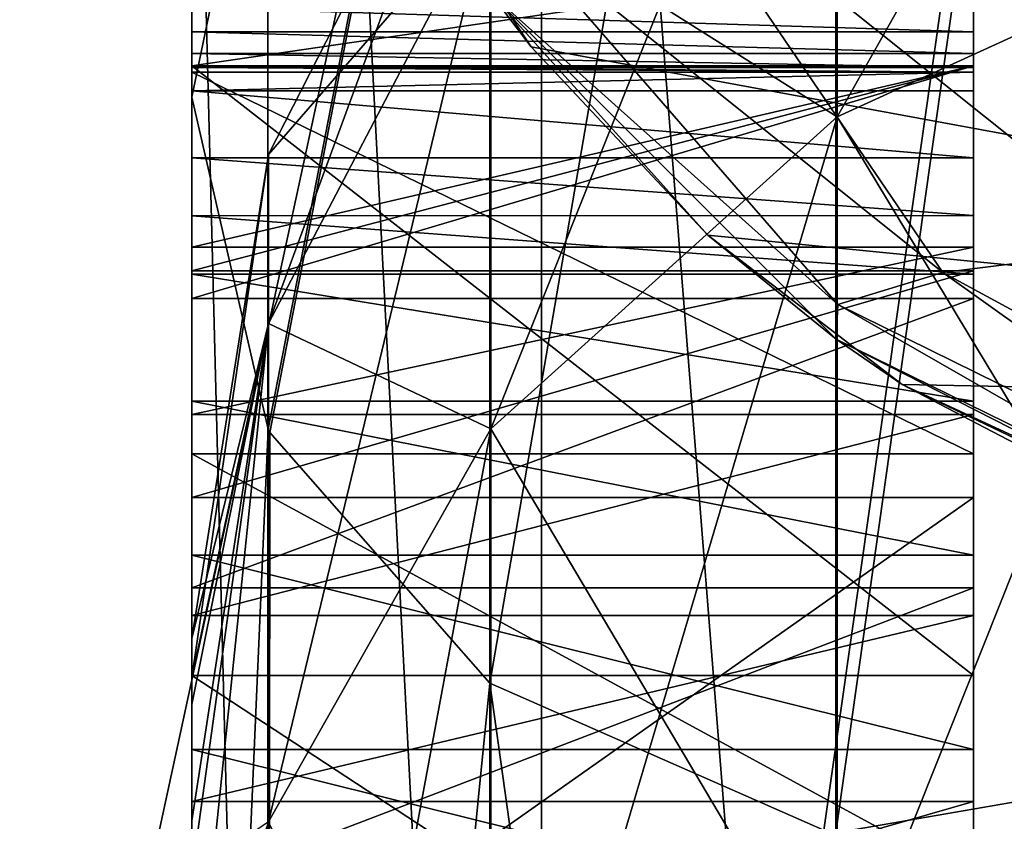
# Model space of a CAD drawing. Header units: millimetres. Extents: x -143 to 143, y -35 to 35.
# Tile 33 of 256: x -141.56 to -140.93, y 3.883 to 4.395. Entities that reach past the tile are written whole.
import ezdxf

# ---------------------------------------------------------------- set-up
doc = ezdxf.new("R2010")
doc.units = ezdxf.units.MM
doc.header["$LTSCALE"] = 65.185185
for name, color, linetype in [('1820', 7, 'CONTINUOUS'), ('1826', 7, 'CONTINUOUS'), ('1832', 7, 'CONTINUOUS'), ('1861', 7, 'CONTINUOUS'), ('1915', 7, 'CONTINUOUS'), ('1916', 7, 'CONTINUOUS'), ('1917', 7, 'CONTINUOUS'), ('1926', 7, 'CONTINUOUS'), ('1927', 7, 'CONTINUOUS'), ('1928', 7, 'CONTINUOUS'), ('1929', 7, 'CONTINUOUS'), ('1930', 7, 'CONTINUOUS'), ('1931', 7, 'CONTINUOUS'), ('1932', 7, 'CONTINUOUS'), ('1942', 7, 'CONTINUOUS'), ('1943', 7, 'CONTINUOUS'), ('1944', 7, 'CONTINUOUS'), ('1945', 7, 'CONTINUOUS'), ('1946', 7, 'CONTINUOUS'), ('1947', 7, 'CONTINUOUS'), ('1956', 7, 'CONTINUOUS'), ('1957', 7, 'CONTINUOUS'), ('2069', 7, 'CONTINUOUS'), ('2072', 7, 'CONTINUOUS'), ('2110', 7, 'CONTINUOUS'), ('2111', 7, 'CONTINUOUS'), ('2112', 7, 'CONTINUOUS'), ('2130', 7, 'CONTINUOUS'), ('2142', 7, 'CONTINUOUS'), ('2187', 7, 'CONTINUOUS'), ('2188', 7, 'CONTINUOUS'), ('2190', 7, 'CONTINUOUS')]:
    doc.layers.add(name, color=color, linetype=linetype)

msp = doc.modelspace()

# ---------------------------------------------------------------- linework, layer by layer
at = {"layer": '1820', "linetype": 'CONTINUOUS'}
for points in [[(-141.45, 4.24977, 11.98312), (-141.45, 4.36589, 12.0447), (-141.45, 3.97577, 12.6496), (-141.45, 4.24977, 11.98312)], [(-141.45, 3.97577, 12.6496), (-141.45, 4.36589, 12.0447), (-141.45, 4.36589, 12.69257), (-141.45, 3.97577, 12.6496)], [(-141.45, 4.14269, 11.92994), (-141.45, 4.24977, 11.98312), (-141.45, 3.97577, 12.6496), (-141.45, 4.14269, 11.92994)], [(-141.45, 4.01425, 11.87307), (-141.45, 4.14269, 11.92994), (-141.45, 3.97577, 12.6496), (-141.45, 4.01425, 11.87307)], [(-141.45, 3.89523, 11.82665), (-141.45, 4.01425, 11.87307), (-141.45, 3.97577, 12.6496), (-141.45, 3.89523, 11.82665)], [(-141.45, 3.64787, 12.61004), (-141.45, 3.89523, 11.82665), (-141.45, 3.97577, 12.6496), (-141.45, 3.64787, 12.61004)], [(-141.45, 3.75136, 11.7802), (-141.45, 3.89523, 11.82665), (-141.45, 3.64787, 12.61004), (-141.45, 3.75136, 11.7802)]]:
    msp.add_3dface(points, dxfattribs=at)
at = {"layer": '1826', "linetype": 'CONTINUOUS'}
for points in [[(-141.45, 3.99944, 0.06678), (-141.45, 3.95722, 0.58343), (-141.45, 3.97449, -0.45099), (-141.45, 3.99944, 0.06678)], [(-141.45, 3.97449, -0.45099), (-141.45, 3.95722, 0.58343), (-141.45, 3.8828, -0.96118), (-141.45, 3.97449, -0.45099)], [(-141.45, 3.95722, 0.58343), (-141.45, 3.84855, 1.09027), (-141.45, 3.8828, -0.96118), (-141.45, 3.95722, 0.58343)], [(-141.45, 3.8828, -0.96118), (-141.45, 3.84855, 1.09027), (-141.45, 3.7259, -1.45521), (-141.45, 3.8828, -0.96118)]]:
    msp.add_3dface(points, dxfattribs=at)
at = {"layer": '1832', "linetype": 'CONTINUOUS'}
for points in [[(-141.45, 4.34574, 7.88128), (-141.45, 10.47968, 14.01522), (-141.45, 4.73728, 11.5), (-141.45, 4.34574, 7.88128)], [(-141.45, 4.75867, 16.84058), (-141.45, 3.19527, 17.20582), (-141.45, 4.67487, 13.20992), (-141.45, 4.75867, 16.84058)], [(-141.45, 4.40303, 11.5), (-141.45, 4.34574, 7.88128), (-141.45, 4.73728, 11.5), (-141.45, 4.40303, 11.5)], [(-141.45, 4.67487, 13.20992), (-141.45, 3.19527, 17.20582), (-141.45, 4.60791, 13.35601), (-141.45, 4.67487, 13.20992)], [(-141.45, 4.60791, 13.35601), (-141.45, 3.19527, 17.20582), (-141.45, 4.50345, 13.47822), (-141.45, 4.60791, 13.35601)], [(-141.45, 4.50345, 13.47822), (-141.45, 3.19527, 17.20582), (-141.45, 4.43891, 13.53025), (-141.45, 4.50345, 13.47822)], [(-141.45, 4.43891, 13.53025), (-141.45, 3.19527, 17.20582), (-141.45, 4.36589, 13.57565), (-141.45, 4.43891, 13.53025)], [(-141.45, 4.38762, 11.56508), (-141.45, 4.34574, 7.88128), (-141.45, 4.40303, 11.5), (-141.45, 4.38762, 11.56508)], [(-141.45, 4.37376, 11.6361), (-141.45, 4.34574, 7.88128), (-141.45, 4.38762, 11.56508), (-141.45, 4.37376, 11.6361)], [(-141.45, 4.36466, 11.69958), (-141.45, 4.34574, 7.88128), (-141.45, 4.37376, 11.6361), (-141.45, 4.36466, 11.69958)], [(-141.45, 4.36589, 13.57565), (-141.45, 3.19527, 17.20582), (-141.45, 4.21698, 13.64094), (-141.45, 4.36589, 13.57565)], [(-141.45, 4.30686, 13.228), (-141.45, 4.26995, 13.27002), (-141.45, 4.36589, 12.96492), (-141.45, 4.30686, 13.228)], [(-141.45, 4.36589, 12.96492), (-141.45, 4.26995, 13.27002), (-141.45, 4.23467, 12.94953), (-141.45, 4.36589, 12.96492)], [(-141.45, 4.3499, 13.14847), (-141.45, 4.30686, 13.228), (-141.45, 4.36589, 12.96492), (-141.45, 4.3499, 13.14847)], [(-141.45, 4.36169, 13.10088), (-141.45, 4.3499, 13.14847), (-141.45, 4.36589, 12.96492), (-141.45, 4.36169, 13.10088)], [(-141.45, 4.36589, 13.04746), (-141.45, 4.36169, 13.10088), (-141.45, 4.36589, 12.96492), (-141.45, 4.36589, 13.04746)], [(-141.45, 4.36176, 11.75997), (-141.45, 4.34574, 7.88128), (-141.45, 4.36466, 11.69958), (-141.45, 4.36176, 11.75997)], [(-141.45, 4.11761, 11.6242), (-141.45, 4.34574, 7.88128), (-141.45, 4.36176, 11.75997), (-141.45, 4.11761, 11.6242)], [(-141.45, 3.01269, 8.48079), (-141.45, 4.34574, 7.88128), (-141.45, 3.14226, 11.44109), (-141.45, 3.01269, 8.48079)], [(-141.45, 3.14226, 11.44109), (-141.45, 4.34574, 7.88128), (-141.45, 3.28473, 11.43398), (-141.45, 3.14226, 11.44109)], [(-141.45, 3.28473, 11.43398), (-141.45, 4.34574, 7.88128), (-141.45, 3.57377, 11.45548), (-141.45, 3.28473, 11.43398)], [(-141.45, 3.57377, 11.45548), (-141.45, 4.34574, 7.88128), (-141.45, 3.84536, 11.51839), (-141.45, 3.57377, 11.45548)], [(-141.45, 3.84536, 11.51839), (-141.45, 4.34574, 7.88128), (-141.45, 4.11761, 11.6242), (-141.45, 3.84536, 11.51839)], [(-141.45, 4.26995, 13.27002), (-141.45, 4.23245, 13.30438), (-141.45, 4.23467, 12.94953), (-141.45, 4.26995, 13.27002)], [(-141.45, 4.23245, 13.30438), (-141.45, 4.15131, 13.35695), (-141.45, 4.23467, 12.94953), (-141.45, 4.23245, 13.30438)], [(-141.45, 4.23467, 12.94953), (-141.45, 4.15131, 13.35695), (-141.45, 4.08964, 12.93347), (-141.45, 4.23467, 12.94953)], [(-141.45, 4.21698, 13.64094), (-141.45, 3.19527, 17.20582), (-141.45, 4.03199, 13.68907), (-141.45, 4.21698, 13.64094)], [(-141.45, 4.15131, 13.35695), (-141.45, 4.05269, 13.39613), (-141.45, 4.08964, 12.93347), (-141.45, 4.15131, 13.35695)], [(-141.45, 3.92847, 13.4271), (-141.45, 3.80441, 13.44543), (-141.45, 4.08964, 12.93347), (-141.45, 3.92847, 13.4271)], [(-141.45, 4.08964, 12.93347), (-141.45, 3.80441, 13.44543), (-141.45, 3.73726, 12.89331), (-141.45, 4.08964, 12.93347)], [(-141.45, 4.05269, 13.39613), (-141.45, 3.92847, 13.4271), (-141.45, 4.08964, 12.93347), (-141.45, 4.05269, 13.39613)], [(-141.45, 4.03199, 13.68907), (-141.45, 3.19527, 17.20582), (-141.45, 3.84073, 13.71537), (-141.45, 4.03199, 13.68907)]]:
    msp.add_3dface(points, dxfattribs=at)
at = {"layer": '1861', "linetype": 'CONTINUOUS'}
for points in [[(-140.95, 4.36589, 13.57565), (-140.95, 4.40303, 11.5), (-140.95, 4.43891, 13.53024), (-140.95, 4.36589, 13.57565)], [(-140.95, 4.38762, 11.56508), (-140.95, 4.40303, 11.5), (-140.95, 4.36589, 13.57565), (-140.95, 4.38762, 11.56508)], [(-140.95, 4.37376, 11.6361), (-140.95, 4.38762, 11.56508), (-140.95, 4.36589, 13.57565), (-140.95, 4.37376, 11.6361)], [(-140.95, 4.36466, 11.69958), (-140.95, 4.37376, 11.6361), (-140.95, 4.36589, 12.0447), (-140.95, 4.36466, 11.69958)], [(-140.95, 4.36589, 12.96492), (-140.95, 4.37376, 11.6361), (-140.95, 4.36589, 13.04746), (-140.95, 4.36589, 12.96492)], [(-140.95, 4.37376, 11.6361), (-140.95, 4.36589, 12.96492), (-140.95, 4.36589, 12.69257), (-140.95, 4.37376, 11.6361)], [(-140.95, 4.36589, 13.04746), (-140.95, 4.37376, 11.6361), (-140.95, 4.36589, 13.57565), (-140.95, 4.36589, 13.04746)], [(-140.95, 4.36589, 12.0447), (-140.95, 4.37376, 11.6361), (-140.95, 4.36589, 12.69257), (-140.95, 4.36589, 12.0447)], [(-140.95, 4.36176, 11.75997), (-140.95, 4.36466, 11.69958), (-140.95, 4.36589, 12.0447), (-140.95, 4.36176, 11.75997)], [(-140.95, 4.24977, 11.98312), (-140.95, 4.36176, 11.75997), (-140.95, 4.36589, 12.0447), (-140.95, 4.24977, 11.98312)], [(-140.95, 4.23467, 12.94953), (-140.95, 4.08964, 12.93347), (-140.95, 4.36589, 12.69257), (-140.95, 4.23467, 12.94953)], [(-140.95, 4.36589, 12.69257), (-140.95, 4.08964, 12.93347), (-140.95, 3.97579, 12.6496), (-140.95, 4.36589, 12.69257)], [(-140.95, 4.36589, 12.96492), (-140.95, 4.23467, 12.94953), (-140.95, 4.36589, 12.69257), (-140.95, 4.36589, 12.96492)], [(-140.95, 4.36169, 13.10088), (-140.95, 4.36589, 13.04746), (-140.95, 4.36589, 13.57565), (-140.95, 4.36169, 13.10088)], [(-140.95, 4.34989, 13.14849), (-140.95, 4.36169, 13.10088), (-140.95, 4.36589, 13.57565), (-140.95, 4.34989, 13.14849)], [(-140.95, 4.21698, 13.64094), (-140.95, 4.34989, 13.14849), (-140.95, 4.36589, 13.57565), (-140.95, 4.21698, 13.64094)], [(-140.95, 4.11762, 11.6242), (-140.95, 4.36176, 11.75997), (-140.95, 4.14269, 11.92994), (-140.95, 4.11762, 11.6242)], [(-140.95, 4.14269, 11.92994), (-140.95, 4.36176, 11.75997), (-140.95, 4.24977, 11.98312), (-140.95, 4.14269, 11.92994)], [(-140.95, 4.30686, 13.228), (-140.95, 4.34989, 13.14849), (-140.95, 4.21698, 13.64094), (-140.95, 4.30686, 13.228)], [(-140.95, 4.26997, 13.27), (-140.95, 4.30686, 13.228), (-140.95, 4.21698, 13.64094), (-140.95, 4.26997, 13.27)], [(-140.95, 4.23247, 13.30436), (-140.95, 4.26997, 13.27), (-140.95, 4.21698, 13.64094), (-140.95, 4.23247, 13.30436)], [(-140.95, 4.15131, 13.35695), (-140.95, 4.23247, 13.30436), (-140.95, 4.21698, 13.64094), (-140.95, 4.15131, 13.35695)], [(-140.95, 4.03199, 13.68906), (-140.95, 4.15131, 13.35695), (-140.95, 4.21698, 13.64094), (-140.95, 4.03199, 13.68906)], [(-140.95, 4.05269, 13.39613), (-140.95, 4.15131, 13.35695), (-140.95, 4.03199, 13.68906), (-140.95, 4.05269, 13.39613)], [(-140.95, 4.11762, 11.6242), (-140.95, 4.14269, 11.92994), (-140.95, 4.01426, 11.87307), (-140.95, 4.11762, 11.6242)], [(-140.95, 3.84536, 11.51839), (-140.95, 4.11762, 11.6242), (-140.95, 3.89523, 11.82665), (-140.95, 3.84536, 11.51839)], [(-140.95, 3.89523, 11.82665), (-140.95, 4.11762, 11.6242), (-140.95, 4.01426, 11.87307), (-140.95, 3.89523, 11.82665)], [(-140.95, 4.08964, 12.93347), (-140.95, 3.73724, 12.89331), (-140.95, 3.97579, 12.6496), (-140.95, 4.08964, 12.93347)], [(-140.95, 3.92847, 13.4271), (-140.95, 4.05269, 13.39613), (-140.95, 4.03199, 13.68906), (-140.95, 3.92847, 13.4271)], [(-140.95, 3.84073, 13.71537), (-140.95, 3.92847, 13.4271), (-140.95, 4.03199, 13.68906), (-140.95, 3.84073, 13.71537)], [(-140.95, 3.97579, 12.6496), (-140.95, 3.73724, 12.89331), (-140.95, 3.64787, 12.61004), (-140.95, 3.97579, 12.6496)], [(-140.95, 3.80441, 13.44543), (-140.95, 3.92847, 13.4271), (-140.95, 3.84073, 13.71537), (-140.95, 3.80441, 13.44543)], [(-140.95, 3.75136, 11.7802), (-140.95, 3.84536, 11.51839), (-140.95, 3.89523, 11.82665), (-140.95, 3.75136, 11.7802)]]:
    msp.add_3dface(points, dxfattribs=at)
at = {"layer": '1915', "linetype": 'CONTINUOUS'}
for points in [[(-141.45, 4.38762, 11.56508), (-141.45, 4.40303, 11.5), (-140.95, 4.38762, 11.56508), (-141.45, 4.38762, 11.56508)], [(-141.45, 4.40303, 11.5), (-140.95, 4.40303, 11.5), (-140.95, 4.38762, 11.56508), (-141.45, 4.40303, 11.5)], [(-141.45, 4.37376, 11.6361), (-141.45, 4.38762, 11.56508), (-140.95, 4.37376, 11.6361), (-141.45, 4.37376, 11.6361)], [(-141.45, 4.38762, 11.56508), (-140.95, 4.38762, 11.56508), (-140.95, 4.37376, 11.6361), (-141.45, 4.38762, 11.56508)]]:
    msp.add_3dface(points, dxfattribs=at)
at = {"layer": '1916', "linetype": 'CONTINUOUS'}
for points in [[(-141.45, 4.36466, 11.69958), (-141.45, 4.37376, 11.6361), (-140.95, 4.36466, 11.69958), (-141.45, 4.36466, 11.69958)], [(-141.45, 4.37376, 11.6361), (-140.95, 4.37376, 11.6361), (-140.95, 4.36466, 11.69958), (-141.45, 4.37376, 11.6361)], [(-141.45, 4.36176, 11.75997), (-141.45, 4.36466, 11.69958), (-140.95, 4.36176, 11.75997), (-141.45, 4.36176, 11.75997)], [(-141.45, 4.36466, 11.69958), (-140.95, 4.36466, 11.69958), (-140.95, 4.36176, 11.75997), (-141.45, 4.36466, 11.69958)]]:
    msp.add_3dface(points, dxfattribs=at)
at = {"layer": '1917', "linetype": 'CONTINUOUS'}
for points in [[(-141.45, 4.11761, 11.6242), (-141.45, 4.36176, 11.75997), (-140.95, 4.11762, 11.6242), (-141.45, 4.11761, 11.6242)], [(-141.45, 4.36176, 11.75997), (-140.95, 4.36176, 11.75997), (-140.95, 4.11762, 11.6242), (-141.45, 4.36176, 11.75997)], [(-141.45, 4.11761, 11.6242), (-140.95, 4.11762, 11.6242), (-140.95, 3.84536, 11.51839), (-141.45, 4.11761, 11.6242)], [(-141.45, 3.84536, 11.51839), (-141.45, 4.11761, 11.6242), (-140.95, 3.84536, 11.51839), (-141.45, 3.84536, 11.51839)]]:
    msp.add_3dface(points, dxfattribs=at)
at = {"layer": '1926', "linetype": 'CONTINUOUS'}
for points in [[(-141.45, 4.08964, 12.93347), (-141.45, 3.73726, 12.89331), (-140.95, 4.08964, 12.93347), (-141.45, 4.08964, 12.93347)], [(-141.45, 3.73726, 12.89331), (-140.95, 3.73724, 12.89331), (-140.95, 4.08964, 12.93347), (-141.45, 3.73726, 12.89331)]]:
    msp.add_3dface(points, dxfattribs=at)
at = {"layer": '1927', "linetype": 'CONTINUOUS'}
for points in [[(-141.45, 4.36589, 12.96492), (-141.45, 4.23467, 12.94953), (-140.95, 4.36589, 12.96492), (-141.45, 4.36589, 12.96492)], [(-141.45, 4.23467, 12.94953), (-140.95, 4.23467, 12.94953), (-140.95, 4.36589, 12.96492), (-141.45, 4.23467, 12.94953)], [(-141.45, 4.23467, 12.94953), (-141.45, 4.08964, 12.93347), (-140.95, 4.23467, 12.94953), (-141.45, 4.23467, 12.94953)], [(-141.45, 4.08964, 12.93347), (-140.95, 4.08964, 12.93347), (-140.95, 4.23467, 12.94953), (-141.45, 4.08964, 12.93347)]]:
    msp.add_3dface(points, dxfattribs=at)
at = {"layer": '1928', "linetype": 'CONTINUOUS'}
for points in [[(-141.45, 4.36589, 13.04746), (-141.45, 4.36589, 12.96492), (-140.95, 4.36589, 12.96492), (-141.45, 4.36589, 13.04746)], [(-141.45, 4.36589, 13.04746), (-140.95, 4.36589, 12.96492), (-140.95, 4.36589, 13.04746), (-141.45, 4.36589, 13.04746)]]:
    msp.add_3dface(points, dxfattribs=at)
at = {"layer": '1929', "linetype": 'CONTINUOUS'}
for points in [[(-141.45, 4.36169, 13.10088), (-141.45, 4.36589, 13.04746), (-140.95, 4.36169, 13.10088), (-141.45, 4.36169, 13.10088)], [(-141.45, 4.36589, 13.04746), (-140.95, 4.36589, 13.04746), (-140.95, 4.36169, 13.10088), (-141.45, 4.36589, 13.04746)], [(-141.45, 4.3499, 13.14847), (-141.45, 4.36169, 13.10088), (-140.95, 4.36169, 13.10088), (-141.45, 4.3499, 13.14847)], [(-141.45, 4.3499, 13.14847), (-140.95, 4.36169, 13.10088), (-140.95, 4.34989, 13.14849), (-141.45, 4.3499, 13.14847)], [(-141.45, 4.30686, 13.228), (-141.45, 4.3499, 13.14847), (-140.95, 4.30686, 13.228), (-141.45, 4.30686, 13.228)], [(-141.45, 4.3499, 13.14847), (-140.95, 4.34989, 13.14849), (-140.95, 4.30686, 13.228), (-141.45, 4.3499, 13.14847)]]:
    msp.add_3dface(points, dxfattribs=at)
at = {"layer": '1930', "linetype": 'CONTINUOUS'}
for points in [[(-141.45, 4.26995, 13.27002), (-141.45, 4.30686, 13.228), (-140.95, 4.26997, 13.27), (-141.45, 4.26995, 13.27002)], [(-141.45, 4.30686, 13.228), (-140.95, 4.30686, 13.228), (-140.95, 4.26997, 13.27), (-141.45, 4.30686, 13.228)], [(-141.45, 4.26995, 13.27002), (-140.95, 4.26997, 13.27), (-140.95, 4.23247, 13.30436), (-141.45, 4.26995, 13.27002)], [(-141.45, 4.23245, 13.30438), (-141.45, 4.26995, 13.27002), (-140.95, 4.23247, 13.30436), (-141.45, 4.23245, 13.30438)], [(-141.45, 4.23245, 13.30438), (-140.95, 4.23247, 13.30436), (-140.95, 4.15131, 13.35695), (-141.45, 4.23245, 13.30438)], [(-141.45, 4.15131, 13.35695), (-141.45, 4.23245, 13.30438), (-140.95, 4.15131, 13.35695), (-141.45, 4.15131, 13.35695)]]:
    msp.add_3dface(points, dxfattribs=at)
at = {"layer": '1931', "linetype": 'CONTINUOUS'}
for points in [[(-141.45, 4.05269, 13.39613), (-141.45, 4.15131, 13.35695), (-140.95, 4.05269, 13.39613), (-141.45, 4.05269, 13.39613)], [(-141.45, 4.15131, 13.35695), (-140.95, 4.15131, 13.35695), (-140.95, 4.05269, 13.39613), (-141.45, 4.15131, 13.35695)], [(-141.45, 3.92847, 13.4271), (-141.45, 4.05269, 13.39613), (-140.95, 3.92847, 13.4271), (-141.45, 3.92847, 13.4271)], [(-141.45, 4.05269, 13.39613), (-140.95, 4.05269, 13.39613), (-140.95, 3.92847, 13.4271), (-141.45, 4.05269, 13.39613)]]:
    msp.add_3dface(points, dxfattribs=at)
at = {"layer": '1932', "linetype": 'CONTINUOUS'}
for points in [[(-141.45, 3.80441, 13.44543), (-141.45, 3.92847, 13.4271), (-140.95, 3.80441, 13.44543), (-141.45, 3.80441, 13.44543)], [(-141.45, 3.92847, 13.4271), (-140.95, 3.92847, 13.4271), (-140.95, 3.80441, 13.44543), (-141.45, 3.92847, 13.4271)]]:
    msp.add_3dface(points, dxfattribs=at)
at = {"layer": '1942', "linetype": 'CONTINUOUS'}
for points in [[(-141.45, 4.03199, 13.68907), (-141.45, 3.84073, 13.71537), (-140.95, 4.03199, 13.68906), (-141.45, 4.03199, 13.68907)], [(-141.45, 3.84073, 13.71537), (-140.95, 3.84073, 13.71537), (-140.95, 4.03199, 13.68906), (-141.45, 3.84073, 13.71537)]]:
    msp.add_3dface(points, dxfattribs=at)
at = {"layer": '1943', "linetype": 'CONTINUOUS'}
for points in [[(-141.45, 4.36589, 13.57565), (-141.45, 4.21698, 13.64094), (-140.95, 4.36589, 13.57565), (-141.45, 4.36589, 13.57565)], [(-141.45, 4.21698, 13.64094), (-140.95, 4.21698, 13.64094), (-140.95, 4.36589, 13.57565), (-141.45, 4.21698, 13.64094)], [(-141.45, 4.21698, 13.64094), (-141.45, 4.03199, 13.68907), (-140.95, 4.21698, 13.64094), (-141.45, 4.21698, 13.64094)], [(-141.45, 4.03199, 13.68907), (-140.95, 4.03199, 13.68906), (-140.95, 4.21698, 13.64094), (-141.45, 4.03199, 13.68907)]]:
    msp.add_3dface(points, dxfattribs=at)
at = {"layer": '1944', "linetype": 'CONTINUOUS'}
for points in [[(-141.45, 4.43891, 13.53025), (-141.45, 4.36589, 13.57565), (-140.95, 4.43891, 13.53024), (-141.45, 4.43891, 13.53025)], [(-141.45, 4.36589, 13.57565), (-140.95, 4.36589, 13.57565), (-140.95, 4.43891, 13.53024), (-141.45, 4.36589, 13.57565)]]:
    msp.add_3dface(points, dxfattribs=at)
at = {"layer": '1945', "linetype": 'CONTINUOUS'}
for points in [[(-141.45, 4.36589, 12.0447), (-141.45, 4.24977, 11.98312), (-140.95, 4.36589, 12.0447), (-141.45, 4.36589, 12.0447)], [(-141.45, 4.24977, 11.98312), (-140.95, 4.24977, 11.98312), (-140.95, 4.36589, 12.0447), (-141.45, 4.24977, 11.98312)], [(-141.45, 4.24977, 11.98312), (-141.45, 4.14269, 11.92994), (-140.95, 4.24977, 11.98312), (-141.45, 4.24977, 11.98312)], [(-141.45, 4.14269, 11.92994), (-140.95, 4.14269, 11.92994), (-140.95, 4.24977, 11.98312), (-141.45, 4.14269, 11.92994)]]:
    msp.add_3dface(points, dxfattribs=at)
at = {"layer": '1946', "linetype": 'CONTINUOUS'}
for points in [[(-141.45, 4.36589, 12.69257), (-141.45, 4.36589, 12.0447), (-140.95, 4.36589, 12.69257), (-141.45, 4.36589, 12.69257)], [(-141.45, 4.36589, 12.0447), (-140.95, 4.36589, 12.0447), (-140.95, 4.36589, 12.69257), (-141.45, 4.36589, 12.0447)]]:
    msp.add_3dface(points, dxfattribs=at)
at = {"layer": '1947', "linetype": 'CONTINUOUS'}
for points in [[(-141.45, 3.97577, 12.6496), (-141.45, 4.36589, 12.69257), (-140.95, 3.97579, 12.6496), (-141.45, 3.97577, 12.6496)], [(-141.45, 4.36589, 12.69257), (-140.95, 4.36589, 12.69257), (-140.95, 3.97579, 12.6496), (-141.45, 4.36589, 12.69257)], [(-141.45, 3.97577, 12.6496), (-140.95, 3.97579, 12.6496), (-140.95, 3.64787, 12.61004), (-141.45, 3.97577, 12.6496)], [(-141.45, 3.64787, 12.61004), (-141.45, 3.97577, 12.6496), (-140.95, 3.64787, 12.61004), (-141.45, 3.64787, 12.61004)]]:
    msp.add_3dface(points, dxfattribs=at)
at = {"layer": '1956', "linetype": 'CONTINUOUS'}
for points in [[(-141.45, 3.89523, 11.82665), (-141.45, 3.75136, 11.7802), (-140.95, 3.89523, 11.82665), (-141.45, 3.89523, 11.82665)], [(-141.45, 3.75136, 11.7802), (-140.95, 3.75136, 11.7802), (-140.95, 3.89523, 11.82665), (-141.45, 3.75136, 11.7802)]]:
    msp.add_3dface(points, dxfattribs=at)
at = {"layer": '1957', "linetype": 'CONTINUOUS'}
for points in [[(-141.45, 4.14269, 11.92994), (-141.45, 4.01425, 11.87307), (-140.95, 4.14269, 11.92994), (-141.45, 4.14269, 11.92994)], [(-140.95, 4.14269, 11.92994), (-141.45, 4.01425, 11.87307), (-140.95, 4.01426, 11.87307), (-140.95, 4.14269, 11.92994)], [(-141.45, 4.01425, 11.87307), (-141.45, 3.89523, 11.82665), (-140.95, 4.01426, 11.87307), (-141.45, 4.01425, 11.87307)], [(-141.45, 3.89523, 11.82665), (-140.95, 3.89523, 11.82665), (-140.95, 4.01426, 11.87307), (-141.45, 3.89523, 11.82665)]]:
    msp.add_3dface(points, dxfattribs=at)
at = {"layer": '2069', "linetype": 'CONTINUOUS'}
for points in [[(-140.75902, 5.99703, 17.44927), (-140.75902, 3.04006, 18.19889), (-141.03804, 5.89815, 17.33278), (-140.75902, 5.99703, 17.44927)], [(-141.03804, 5.89815, 17.33278), (-141.03804, 2.98918, 18.06317), (-141.25939, 5.77795, 17.13957), (-141.03804, 5.89815, 17.33278)], [(-141.03804, 5.89815, 17.33278), (-140.75902, 3.04006, 18.19889), (-141.03804, 2.98918, 18.06317), (-141.03804, 5.89815, 17.33278)], [(-141.25939, 5.77795, 17.13957), (-141.25939, 2.92758, 17.84878), (-141.40135, 5.64816, 16.88868), (-141.25939, 5.77795, 17.13957)], [(-141.25939, 5.77795, 17.13957), (-141.03804, 2.98918, 18.06317), (-141.25939, 2.92758, 17.84878), (-141.25939, 5.77795, 17.13957)], [(-141.45, 4.75867, 16.84058), (-141.40135, 5.64816, 16.88868), (-141.40135, 2.86125, 17.57676), (-141.45, 4.75867, 16.84058)], [(-141.40135, 5.64816, 16.88868), (-141.25939, 2.92758, 17.84878), (-141.40135, 2.86125, 17.57676), (-141.40135, 5.64816, 16.88868)], [(-141.45, 3.19527, 17.20582), (-141.45, 4.75867, 16.84058), (-141.40135, 2.86125, 17.57676), (-141.45, 3.19527, 17.20582)]]:
    msp.add_3dface(points, dxfattribs=at)
at = {"layer": '2072', "linetype": 'CONTINUOUS'}
for points in [[(-141.45, 10.47968, 14.01522), (-141.45, 4.34574, 7.88128), (-139.95, 11.59059, 14.41902), (-141.45, 10.47968, 14.01522)], [(-139.95, 11.59059, 14.41902), (-141.45, 4.34574, 7.88128), (-141.40133, 4.13348, 7.64607), (-139.95, 11.59059, 14.41902)], [(-141.40025, 4.13135, 7.64343), (-139.95, 11.59059, 14.41902), (-141.40133, 4.13348, 7.64607), (-141.40025, 4.13135, 7.64343)], [(-141.25938, 3.97091, 7.41658), (-139.95, 11.59059, 14.41902), (-141.40025, 4.13135, 7.64343), (-141.25938, 3.97091, 7.41658)], [(-141.04564, 3.87698, 7.22189), (-139.95, 11.59059, 14.41902), (-141.25938, 3.97091, 7.41658), (-141.04564, 3.87698, 7.22189)], [(-141.03814, 3.87521, 7.21659), (-139.95, 11.59059, 14.41902), (-141.04564, 3.87698, 7.22189), (-141.03814, 3.87521, 7.21659)], [(-139.95, 4.06301, 6.89144), (-139.95, 11.59059, 14.41902), (-141.03814, 3.87521, 7.21659), (-139.95, 4.06301, 6.89144)], [(-140.76944, 3.85496, 7.06968), (-139.95, 4.06301, 6.89144), (-141.03814, 3.87521, 7.21659), (-140.76944, 3.85496, 7.06968)]]:
    msp.add_3dface(points, dxfattribs=at)
at = {"layer": '2110', "linetype": 'CONTINUOUS'}
for points in [[(-139.95, 4.14171, -6.97014), (-141.04568, 11.16135, -14.50628), (-140.91054, 11.25748, -14.53871), (-139.95, 4.14171, -6.97014)], [(-139.95, 4.14171, -6.97014), (-141.16522, 11.05505, -14.45634), (-141.04568, 11.16135, -14.50628), (-139.95, 4.14171, -6.97014)], [(-139.95, 4.14171, -6.97014), (-141.2661, 10.94175, -14.39059), (-141.16522, 11.05505, -14.45634), (-139.95, 4.14171, -6.97014)], [(-139.95, 4.14171, -6.97014), (-141.40384, 10.70662, -14.22039), (-141.2661, 10.94175, -14.39059), (-139.95, 4.14171, -6.97014)], [(-139.95, 4.14171, -6.97014), (-141.45, 10.47968, -14.01522), (-141.40384, 10.70662, -14.22039), (-139.95, 4.14171, -6.97014)], [(-141.45, 5, -8.53553), (-141.45, 10.47968, -14.01522), (-139.95, 4.14171, -6.97014), (-141.45, 5, -8.53553)], [(-141.45, 5, -8.53553), (-139.95, 4.14171, -6.97014), (-141.43678, 4.83803, -8.36733), (-141.45, 5, -8.53553)], [(-141.43678, 4.83803, -8.36733), (-139.95, 4.14171, -6.97014), (-141.39566, 4.67485, -8.18477), (-141.43678, 4.83803, -8.36733)], [(-141.39566, 4.67485, -8.18477), (-139.95, 4.14171, -6.97014), (-141.32676, 4.51911, -7.99655), (-141.39566, 4.67485, -8.18477)], [(-141.32676, 4.51911, -7.99655), (-139.95, 4.14171, -6.97014), (-141.23305, 4.37804, -7.8113), (-141.32676, 4.51911, -7.99655)], [(-141.23305, 4.37804, -7.8113), (-139.95, 4.14171, -6.97014), (-141.11987, 4.25755, -7.63746), (-141.23305, 4.37804, -7.8113)], [(-141.11987, 4.25755, -7.63746), (-139.95, 4.14171, -6.97014), (-140.99563, 4.16197, -7.48331), (-141.11987, 4.25755, -7.63746)], [(-140.99563, 4.16197, -7.48331), (-139.95, 4.14171, -6.97014), (-140.89925, 4.11173, -7.38764), (-140.99563, 4.16197, -7.48331)]]:
    msp.add_3dface(points, dxfattribs=at)
at = {"layer": '2111', "linetype": 'CONTINUOUS'}
for points in [[(-141.32676, 4.51911, -7.99655), (-141.23305, 4.37804, -7.8113), (-141.25902, 4.41221, -16.77051), (-141.32676, 4.51911, -7.99655)], [(-141.23305, 4.37804, -7.8113), (-141.11987, 4.25755, -7.63746), (-141.25902, 4.41221, -16.77051), (-141.23305, 4.37804, -7.8113)], [(-141.25902, 4.41221, -16.77051), (-141.11987, 4.25755, -7.63746), (-141.03779, 4.19098, -16.77051), (-141.25902, 4.41221, -16.77051)], [(-141.11987, 4.25755, -7.63746), (-140.99563, 4.16197, -7.48331), (-141.03779, 4.19098, -16.77051), (-141.11987, 4.25755, -7.63746)], [(-141.03779, 4.19098, -16.77051), (-140.99563, 4.16197, -7.48331), (-140.75902, 4.04894, -16.77051), (-141.03779, 4.19098, -16.77051)], [(-140.75902, 4.04894, -16.77051), (-140.99563, 4.16197, -7.48331), (-140.73458, 4.04135, -7.48331), (-140.75902, 4.04894, -16.77051)]]:
    msp.add_3dface(points, dxfattribs=at)
at = {"layer": '2112', "linetype": 'CONTINUOUS'}
for points in [[(-140.65745, 4.26062, -17.41104), (-140.7257, 4.55351, -17.62177), (-140.96908, 4.53227, -17.4859), (-140.65745, 4.26062, -17.41104)], [(-140.83844, 4.24999, -17.30586), (-140.96908, 4.53227, -17.4859), (-141.15008, 4.49917, -17.27948), (-140.83844, 4.24999, -17.30586)], [(-140.83844, 4.24999, -17.30586), (-140.65745, 4.26062, -17.41104), (-140.96908, 4.53227, -17.4859), (-140.83844, 4.24999, -17.30586)], [(-140.96951, 4.23355, -17.14821), (-141.15008, 4.49917, -17.27948), (-141.24898, 4.45756, -17.03011), (-140.96951, 4.23355, -17.14821)], [(-140.96951, 4.23355, -17.14821), (-140.83844, 4.24999, -17.30586), (-141.15008, 4.49917, -17.27948), (-140.96951, 4.23355, -17.14821)], [(-141.25902, 4.41221, -16.77051), (-141.03684, 4.21306, -16.96118), (-141.24898, 4.45756, -17.03011), (-141.25902, 4.41221, -16.77051)], [(-141.03684, 4.21306, -16.96118), (-140.96951, 4.23355, -17.14821), (-141.24898, 4.45756, -17.03011), (-141.03684, 4.21306, -16.96118)], [(-141.25902, 4.41221, -16.77051), (-141.03779, 4.19098, -16.77051), (-141.03684, 4.21306, -16.96118), (-141.25902, 4.41221, -16.77051)], [(-140.65763, 4.06458, -17.05666), (-140.83844, 4.24999, -17.30586), (-140.96951, 4.23355, -17.14821), (-140.65763, 4.06458, -17.05666)], [(-140.72639, 4.0602, -16.97145), (-140.96951, 4.23355, -17.14821), (-141.03684, 4.21306, -16.96118), (-140.72639, 4.0602, -16.97145)], [(-140.72639, 4.0602, -16.97145), (-140.65763, 4.06458, -17.05666), (-140.96951, 4.23355, -17.14821), (-140.72639, 4.0602, -16.97145)], [(-141.03779, 4.19098, -16.77051), (-140.76042, 4.05477, -16.87137), (-141.03684, 4.21306, -16.96118), (-141.03779, 4.19098, -16.77051)], [(-140.76042, 4.05477, -16.87137), (-140.72639, 4.0602, -16.97145), (-141.03684, 4.21306, -16.96118), (-140.76042, 4.05477, -16.87137)], [(-141.03779, 4.19098, -16.77051), (-140.75902, 4.04894, -16.77051), (-140.76042, 4.05477, -16.87137), (-141.03779, 4.19098, -16.77051)]]:
    msp.add_3dface(points, dxfattribs=at)
at = {"layer": '2130', "linetype": 'CONTINUOUS'}
for points in [[(-141.45, 4.34574, 7.88128), (-141.45, 3.01269, 8.48079), (-141.40133, 4.13348, 7.64607), (-141.45, 4.34574, 7.88128)], [(-141.40133, 4.13348, 7.64607), (-141.45, 3.01269, 8.48079), (-141.40135, 2.54681, 8.31039), (-141.40133, 4.13348, 7.64607)], [(-141.40025, 4.13135, 7.64343), (-141.40133, 4.13348, 7.64607), (-141.40135, 2.54681, 8.31039), (-141.40025, 4.13135, 7.64343)], [(-141.25938, 3.97091, 7.41658), (-141.40025, 4.13135, 7.64343), (-141.40135, 2.54681, 8.31039), (-141.25938, 3.97091, 7.41658)], [(-141.25938, 3.97091, 7.41658), (-141.40135, 2.54681, 8.31039), (-141.25939, 2.44554, 8.04943), (-141.25938, 3.97091, 7.41658)], [(-141.25938, 3.97091, 7.41658), (-141.25939, 2.44554, 8.04943), (-141.03804, 2.38719, 7.83559), (-141.25938, 3.97091, 7.41658)], [(-141.04564, 3.87698, 7.22189), (-141.25938, 3.97091, 7.41658), (-141.03804, 2.38719, 7.83559), (-141.04564, 3.87698, 7.22189)]]:
    msp.add_3dface(points, dxfattribs=at)
at = {"layer": '2142', "linetype": 'CONTINUOUS'}
msp.add_3dface([(-140.99563, 4.16197, -7.48331), (-140.89925, 4.11173, -7.38764), (-140.73458, 4.04135, -7.48331), (-140.99563, 4.16197, -7.48331)], dxfattribs=at)
at = {"layer": '2187', "linetype": 'CONTINUOUS'}
for points in [[(-140.75812, 4.46101, -2.14831), (-140.75812, 4.82721, -1.10178), (-141.03728, 4.33311, -2.08671), (-140.75812, 4.46101, -2.14831)], [(-141.03728, 4.33311, -2.08671), (-140.75812, 4.82721, -1.10178), (-141.03728, 4.6888, -1.07019), (-141.03728, 4.33311, -2.08671)], [(-141.03728, 4.33311, -2.08671), (-141.03728, 4.6888, -1.07019), (-141.25883, 4.13368, -1.99068), (-141.03728, 4.33311, -2.08671)], [(-141.25883, 4.13368, -1.99068), (-141.03728, 4.6888, -1.07019), (-141.25883, 4.47301, -1.02093), (-141.25883, 4.13368, -1.99068)], [(-141.03728, 4.6888, 1.07019), (-141.03728, 4.33311, 2.08671), (-141.25883, 4.47301, 1.02093), (-141.03728, 4.6888, 1.07019)], [(-141.03728, 4.6888, 1.07019), (-140.75812, 4.46101, 2.14831), (-141.03728, 4.33311, 2.08671), (-141.03728, 4.6888, 1.07019)], [(-141.40106, 4.30902), (-141.40106, 4.20098, -0.95885), (-141.25883, 4.58804), (-141.40106, 4.30902)], [(-141.40106, 4.30902), (-141.25883, 4.58804), (-141.25883, 4.47301, 1.02093), (-141.40106, 4.30902)], [(-141.40106, 4.20098, -0.95885), (-141.25883, 4.47301, -1.02093), (-141.25883, 4.58804), (-141.40106, 4.20098, -0.95885)], [(-141.40106, 4.20098, 0.95885), (-141.40106, 4.30902), (-141.25883, 4.47301, 1.02093), (-141.40106, 4.20098, 0.95885)], [(-141.40106, 4.20098, 0.95885), (-141.25883, 4.47301, 1.02093), (-141.25883, 4.13368, 1.99068), (-141.40106, 4.20098, 0.95885)], [(-141.40106, 4.20098, -0.95885), (-141.40106, 3.88229, -1.86961), (-141.25883, 4.47301, -1.02093), (-141.40106, 4.20098, -0.95885)], [(-141.40106, 3.88229, -1.86961), (-141.25883, 4.13368, -1.99068), (-141.25883, 4.47301, -1.02093), (-141.40106, 3.88229, -1.86961)], [(-141.25883, 4.47301, 1.02093), (-141.03728, 4.33311, 2.08671), (-141.25883, 4.13368, 1.99068), (-141.25883, 4.47301, 1.02093)], [(-140.75812, 3.87112, -3.08711), (-140.75812, 4.46101, -2.14831), (-141.03728, 3.76013, -2.9986), (-140.75812, 3.87112, -3.08711)], [(-141.03728, 3.76013, -2.9986), (-140.75812, 4.46101, -2.14831), (-141.03728, 4.33311, -2.08671), (-141.03728, 3.76013, -2.9986)], [(-140.75812, 4.46101, 2.14831), (-140.75812, 3.87112, 3.08711), (-141.03728, 4.33311, 2.08671), (-140.75812, 4.46101, 2.14831)], [(-141.03728, 3.76013, -2.9986), (-141.03728, 4.33311, -2.08671), (-141.25883, 3.58707, -2.8606), (-141.03728, 3.76013, -2.9986)], [(-141.25883, 3.58707, -2.8606), (-141.03728, 4.33311, -2.08671), (-141.25883, 4.13368, -1.99068), (-141.25883, 3.58707, -2.8606)], [(-141.03728, 4.33311, 2.08671), (-141.03728, 3.76013, 2.9986), (-141.25883, 4.13368, 1.99068), (-141.03728, 4.33311, 2.08671)], [(-141.03728, 4.33311, 2.08671), (-140.75812, 3.87112, 3.08711), (-141.03728, 3.76013, 2.9986), (-141.03728, 4.33311, 2.08671)], [(-141.45, 3.99944, 0.06678), (-141.45, 3.97449, -0.45099), (-141.40106, 4.30902), (-141.45, 3.99944, 0.06678)], [(-141.40106, 4.20098, 0.95885), (-141.45, 3.99944, 0.06678), (-141.40106, 4.30902), (-141.40106, 4.20098, 0.95885)], [(-141.40106, 4.30902), (-141.45, 3.97449, -0.45099), (-141.40106, 4.20098, -0.95885), (-141.40106, 4.30902)], [(-141.45, 3.84855, 1.09027), (-141.45, 3.95722, 0.58343), (-141.40106, 4.20098, 0.95885), (-141.45, 3.84855, 1.09027)], [(-141.40106, 3.88229, 1.86961), (-141.45, 3.84855, 1.09027), (-141.40106, 4.20098, 0.95885), (-141.40106, 3.88229, 1.86961)], [(-141.45, 3.95722, 0.58343), (-141.45, 3.99944, 0.06678), (-141.40106, 4.20098, 0.95885), (-141.45, 3.95722, 0.58343)], [(-141.45, 3.97449, -0.45099), (-141.45, 3.8828, -0.96118), (-141.40106, 4.20098, -0.95885), (-141.45, 3.97449, -0.45099)], [(-141.45, 3.8828, -0.96118), (-141.45, 3.7259, -1.45521), (-141.40106, 4.20098, -0.95885), (-141.45, 3.8828, -0.96118)], [(-141.40106, 4.20098, -0.95885), (-141.45, 3.7259, -1.45521), (-141.40106, 3.88229, -1.86961), (-141.40106, 4.20098, -0.95885)], [(-141.40106, 3.88229, 1.86961), (-141.40106, 4.20098, 0.95885), (-141.25883, 4.13368, 1.99068), (-141.40106, 3.88229, 1.86961)], [(-141.40106, 3.88229, 1.86961), (-141.25883, 4.13368, 1.99068), (-141.25883, 3.58707, 2.8606), (-141.40106, 3.88229, 1.86961)], [(-141.40106, 3.88229, -1.86961), (-141.40106, 3.36893, -2.68663), (-141.25883, 4.13368, -1.99068), (-141.40106, 3.88229, -1.86961)], [(-141.40106, 3.36893, -2.68663), (-141.25883, 3.58707, -2.8606), (-141.25883, 4.13368, -1.99068), (-141.40106, 3.36893, -2.68663)], [(-141.25883, 4.13368, 1.99068), (-141.03728, 3.76013, 2.9986), (-141.25883, 3.58707, 2.8606), (-141.25883, 4.13368, 1.99068)]]:
    msp.add_3dface(points, dxfattribs=at)
at = {"layer": '2188', "linetype": 'CONTINUOUS'}
for points in [[(-140.45, 7.05442, -19.24799), (-140.45, 3.6113, -20.17941), (-141.22646, 5.00736, -19.77361), (-140.45, 7.05442, -19.24799)], [(-141.22646, 5.00736, -19.77361), (-141.22646, 1.68444, -20.32811), (-141.95068, 4.93369, -19.4827), (-141.22646, 5.00736, -19.77361)], [(-141.22646, 5.00736, -19.77361), (-140.45, 3.6113, -20.17941), (-141.22646, 1.68444, -20.32811), (-141.22646, 5.00736, -19.77361)], [(-141.95068, 4.93369, -19.4827), (-141.22646, 1.68444, -20.32811), (-141.95068, 1.65965, -20.02904), (-141.95068, 4.93369, -19.4827)]]:
    msp.add_3dface(points, dxfattribs=at)
at = {"layer": '2190', "linetype": 'CONTINUOUS'}
for points in [[(-140.45, 3.49536, 20.19981), (-140.45, 6.94377, 19.28819), (-141.22646, 5.00736, 19.77361), (-140.45, 3.49536, 20.19981)], [(-141.22646, 1.68444, 20.32811), (-141.22646, 5.00736, 19.77361), (-141.95068, 1.65965, 20.02904), (-141.22646, 1.68444, 20.32811)], [(-141.95068, 1.65965, 20.02904), (-141.22646, 5.00736, 19.77361), (-141.95068, 4.93369, 19.4827), (-141.95068, 1.65965, 20.02904)], [(-141.22646, 1.68444, 20.32811), (-140.45, 3.49536, 20.19981), (-141.22646, 5.00736, 19.77361), (-141.22646, 1.68444, 20.32811)]]:
    msp.add_3dface(points, dxfattribs=at)

doc.saveas('drawing.dxf')
